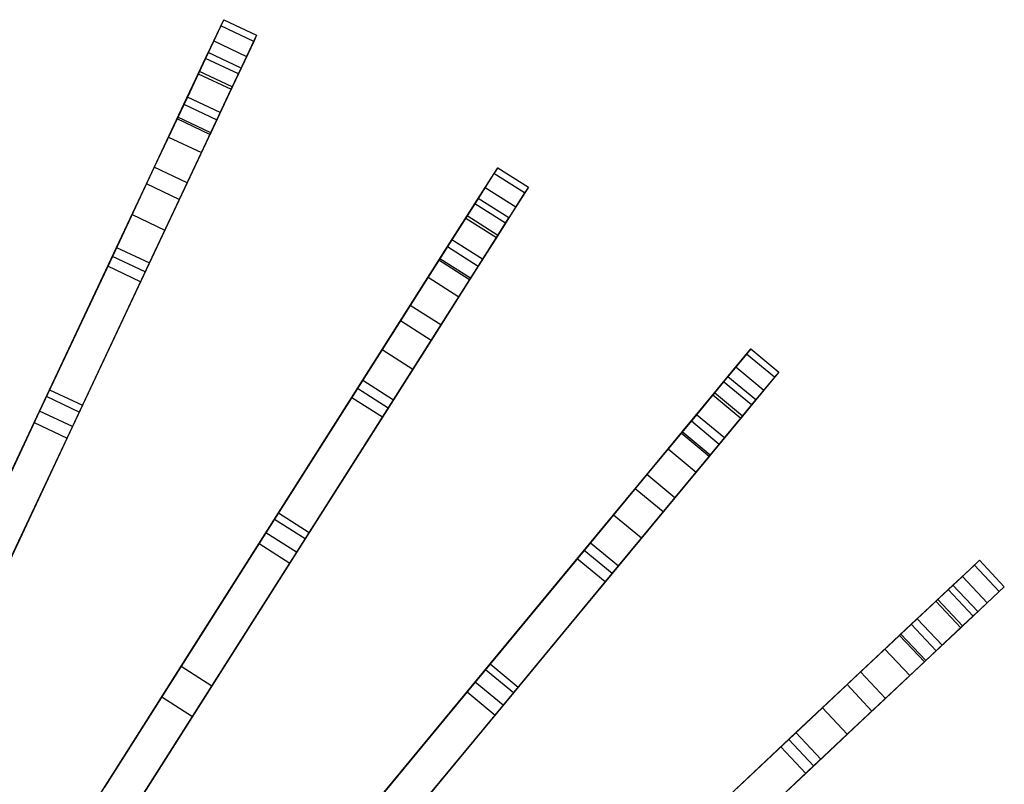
# Model space of a CAD drawing. Extents: x 0 to 27.3, y 0 to 27.3.
# Tile 117 of 117: x 18.2 to 23.7, y 21.8 to 26. Entities that reach past the tile are written whole.
import ezdxf

# ---------------------------------------------------------------- set-up
doc = ezdxf.new("R2010")
doc.units = 0
doc.header["$LTSCALE"] = 2.54
doc.layers.get('0').update_dxf_attribs({"color": 13, "linetype": 'CONTINUOUS'})

# ---------------------------------------------------------------- blocks, each defined once
blk = doc.blocks.new('SPUMPKIN_S_PM_STL_1')
at = {"color": 0}
for p, q in [((25.4, 26.1313, 77.3333), (25.3159, 25.9524, 81.2056)), ((25.4, 26.1313, 77.3333), (25.3159, 25.9524, 81.2056)), ((25.3613, 26.049, 64.8131), (25.4162, 26.1656, 73.5372)), ((25.3613, 26.049, 64.8131), (25.4162, 26.1656, 73.5372)), ((25.4162, 26.1656, 73.5372), (25.4, 26.1313, 77.3333)), ((25.4162, 26.1656, 73.5372), (25.4, 26.1313, 77.3333)), ((25.581, 26.0461, 77.3333), (25.4, 26.1313, 77.3333)), ((25.581, 26.0461, 77.3333), (25.4, 26.1313, 77.3333)), ((25.4162, 26.1656, 73.5372), (25.5972, 26.0805, 73.5372)), ((25.4162, 26.1656, 73.5372), (25.5972, 26.0805, 73.5372)), ((25.5972, 26.0805, 73.5372), (25.5423, 25.9638, 64.8131)), ((25.5972, 26.0805, 73.5372), (25.5423, 25.9638, 64.8131)), ((25.5972, 26.0805, 73.5372), (25.581, 26.0461, 77.3333)), ((25.5972, 26.0805, 73.5372), (25.581, 26.0461, 77.3333)), ((25.1971, 25.7001, 57.3241), (25.3613, 26.049, 64.8131)), ((25.1971, 25.7001, 57.3241), (25.3613, 26.049, 64.8131)), ((25.3613, 26.049, 64.8131), (25.5423, 25.9638, 64.8131)), ((25.3613, 26.049, 64.8131), (25.5423, 25.9638, 64.8131)), ((25.581, 26.0461, 77.3333), (25.4968, 25.8672, 81.2056)), ((25.581, 26.0461, 77.3333), (25.4968, 25.8672, 81.2056)), ((25.2762, 25.868, 64.8163), (25.3311, 25.9847, 73.5372)), ((25.2762, 25.868, 64.8163), (25.3311, 25.9847, 73.5372)), ((25.2822, 25.8809, 79.4712), (25.3311, 25.9847, 73.5372)), ((25.2822, 25.8809, 79.4712), (25.3311, 25.9847, 73.5372)), ((25.512, 25.8995, 73.5372), (25.3311, 25.9847, 73.5372)), ((25.512, 25.8995, 73.5372), (25.3311, 25.9847, 73.5372)), ((25.3159, 25.9524, 81.2056), (25.2159, 25.74, 82.9478)), ((25.3159, 25.9524, 81.2056), (25.2159, 25.74, 82.9478)), ((25.4968, 25.8672, 81.2056), (25.3159, 25.9524, 81.2056)), ((25.4968, 25.8672, 81.2056), (25.3159, 25.9524, 81.2056)), ((25.5423, 25.9638, 64.8131), (25.3781, 25.6149, 57.3241)), ((25.5423, 25.9638, 64.8131), (25.3781, 25.6149, 57.3241)), ((25.112, 25.5191, 57.3313), (25.2762, 25.868, 64.8163)), ((25.112, 25.5191, 57.3313), (25.2762, 25.868, 64.8163)), ((25.1635, 25.6285, 82.4869), (25.2822, 25.8809, 79.4712)), ((25.1635, 25.6285, 82.4869), (25.2822, 25.8809, 79.4712)), ((25.2762, 25.868, 64.8163), (25.4571, 25.7828, 64.8163)), ((25.2762, 25.868, 64.8163), (25.4571, 25.7828, 64.8163)), ((25.4632, 25.7957, 79.4712), (25.2822, 25.8809, 79.4712)), ((25.4632, 25.7957, 79.4712), (25.2822, 25.8809, 79.4712)), ((25.4968, 25.8672, 81.2056), (25.3969, 25.6548, 82.9478)), ((25.4968, 25.8672, 81.2056), (25.3969, 25.6548, 82.9478)), ((25.4571, 25.7828, 64.8163), (25.512, 25.8995, 73.5372)), ((25.4571, 25.7828, 64.8163), (25.512, 25.8995, 73.5372)), ((25.512, 25.8995, 73.5372), (25.4632, 25.7957, 79.4712)), ((25.512, 25.8995, 73.5372), (25.4632, 25.7957, 79.4712)), ((25.2929, 25.4339, 57.3313), (25.4571, 25.7828, 64.8163)), ((25.2929, 25.4339, 57.3313), (25.4571, 25.7828, 64.8163)), ((25.4632, 25.7957, 79.4712), (25.3444, 25.5434, 82.4869)), ((25.4632, 25.7957, 79.4712), (25.3444, 25.5434, 82.4869)), ((24.9113, 25.0926, 50.115), (25.1971, 25.7001, 57.3241)), ((24.9113, 25.0926, 50.115), (25.1971, 25.7001, 57.3241)), ((25.2159, 25.74, 82.9478), (25.0339, 25.3531, 84.4386)), ((25.2159, 25.74, 82.9478), (25.0339, 25.3531, 84.4386)), ((25.1971, 25.7001, 57.3241), (25.3781, 25.6149, 57.3241)), ((25.1971, 25.7001, 57.3241), (25.3781, 25.6149, 57.3241)), ((25.3969, 25.6548, 82.9478), (25.2159, 25.74, 82.9478)), ((25.3969, 25.6548, 82.9478), (25.2159, 25.74, 82.9478)), ((25.3969, 25.6548, 82.9478), (25.2148, 25.2679, 84.4386)), ((25.3969, 25.6548, 82.9478), (25.2148, 25.2679, 84.4386)), ((24.9906, 25.2611, 84.155), (25.1592, 25.6195, 82.5498)), ((24.9906, 25.2611, 84.155), (25.1592, 25.6195, 82.5498)), ((25.3781, 25.6149, 57.3241), (25.0922, 25.0074, 50.115)), ((25.3781, 25.6149, 57.3241), (25.0922, 25.0074, 50.115)), ((25.1592, 25.6195, 82.5498), (25.1635, 25.6285, 82.4869)), ((25.1592, 25.6195, 82.5498), (25.1635, 25.6285, 82.4869)), ((25.3402, 25.5343, 82.5498), (25.1592, 25.6195, 82.5498)), ((25.3402, 25.5343, 82.5498), (25.1592, 25.6195, 82.5498)), ((25.3444, 25.5434, 82.4869), (25.1635, 25.6285, 82.4869)), ((25.3444, 25.5434, 82.4869), (25.1635, 25.6285, 82.4869)), ((25.3444, 25.5434, 82.4869), (25.3402, 25.5343, 82.5498)), ((25.3444, 25.5434, 82.4869), (25.3402, 25.5343, 82.5498)), ((24.8261, 24.9117, 50.1267), (25.112, 25.5191, 57.3313)), ((24.8261, 24.9117, 50.1267), (25.112, 25.5191, 57.3313)), ((25.112, 25.5191, 57.3313), (25.2929, 25.4339, 57.3313)), ((25.112, 25.5191, 57.3313), (25.2929, 25.4339, 57.3313)), ((25.3402, 25.5343, 82.5498), (25.1715, 25.1759, 84.155)), ((25.3402, 25.5343, 82.5498), (25.1715, 25.1759, 84.155)), ((25.0071, 24.8265, 50.1267), (25.2929, 25.4339, 57.3313)), ((25.0071, 24.8265, 50.1267), (25.2929, 25.4339, 57.3313)), ((25.0339, 25.3531, 84.4386), (24.8027, 24.8619, 85.3436)), ((25.0339, 25.3531, 84.4386), (24.8027, 24.8619, 85.3436)), ((25.2148, 25.2679, 84.4386), (25.0339, 25.3531, 84.4386)), ((25.2148, 25.2679, 84.4386), (25.0339, 25.3531, 84.4386)), ((26.9041, 25.3187, 77.3333), (26.7982, 25.1518, 81.2058)), ((26.9041, 25.3187, 77.3333), (26.7982, 25.1518, 81.2058)), ((26.8554, 25.2419, 64.8129), (26.9245, 25.3508, 73.5372)), ((26.8554, 25.2419, 64.8129), (26.9245, 25.3508, 73.5372)), ((26.9245, 25.3508, 73.5372), (26.9041, 25.3187, 77.3333)), ((26.9245, 25.3508, 73.5372), (26.9041, 25.3187, 77.3333)), ((27.073, 25.2115, 77.3333), (26.9041, 25.3187, 77.3333)), ((27.073, 25.2115, 77.3333), (26.9041, 25.3187, 77.3333)), ((26.9245, 25.3508, 73.5372), (27.0934, 25.2436, 73.5372)), ((26.9245, 25.3508, 73.5372), (27.0934, 25.2436, 73.5372)), ((25.2148, 25.2679, 84.4386), (24.9837, 24.7767, 85.3436)), ((25.2148, 25.2679, 84.4386), (24.9837, 24.7767, 85.3436)), ((24.7773, 24.8079, 85.0961), (24.9906, 25.2611, 84.155)), ((24.7773, 24.8079, 85.0961), (24.9906, 25.2611, 84.155)), ((25.1715, 25.1759, 84.155), (24.9906, 25.2611, 84.155)), ((25.1715, 25.1759, 84.155), (24.9906, 25.2611, 84.155)), ((26.6488, 24.9163, 57.3236), (26.8554, 25.2419, 64.8129)), ((26.6488, 24.9163, 57.3236), (26.8554, 25.2419, 64.8129)), ((26.8554, 25.2419, 64.8129), (27.0243, 25.1347, 64.8129)), ((26.8554, 25.2419, 64.8129), (27.0243, 25.1347, 64.8129)), ((27.073, 25.2115, 77.3333), (26.9671, 25.0446, 81.2058)), ((27.073, 25.2115, 77.3333), (26.9671, 25.0446, 81.2058)), ((27.0934, 25.2436, 73.5372), (27.0243, 25.1347, 64.8129)), ((27.0934, 25.2436, 73.5372), (27.0243, 25.1347, 64.8129)), ((27.0934, 25.2436, 73.5372), (27.073, 25.2115, 77.3333)), ((27.0934, 25.2436, 73.5372), (27.073, 25.2115, 77.3333)), ((25.1715, 25.1759, 84.155), (24.9583, 24.7228, 85.0961)), ((25.1715, 25.1759, 84.155), (24.9583, 24.7228, 85.0961)), ((26.7482, 25.073, 64.816), (26.8173, 25.1819, 73.5372)), ((26.7482, 25.073, 64.816), (26.8173, 25.1819, 73.5372)), ((26.7558, 25.085, 79.4732), (26.8173, 25.1819, 73.5372)), ((26.7558, 25.085, 79.4732), (26.8173, 25.1819, 73.5372)), ((26.9862, 25.0747, 73.5372), (26.8173, 25.1819, 73.5372)), ((26.9862, 25.0747, 73.5372), (26.8173, 25.1819, 73.5372)), ((26.7982, 25.1518, 81.2058), (26.6724, 24.9536, 82.9478)), ((26.7982, 25.1518, 81.2058), (26.6724, 24.9536, 82.9478)), ((26.9671, 25.0446, 81.2058), (26.7982, 25.1518, 81.2058)), ((26.9671, 25.0446, 81.2058), (26.7982, 25.1518, 81.2058)), ((27.0243, 25.1347, 64.8129), (26.8176, 24.8091, 57.3236)), ((27.0243, 25.1347, 64.8129), (26.8176, 24.8091, 57.3236)), ((24.4576, 24.1285, 42.4541), (24.9113, 25.0926, 50.115)), ((24.4576, 24.1285, 42.4541), (24.9113, 25.0926, 50.115)), ((24.9113, 25.0926, 50.115), (25.0922, 25.0074, 50.115)), ((24.9113, 25.0926, 50.115), (25.0922, 25.0074, 50.115)), ((26.5416, 24.7474, 57.3308), (26.7482, 25.073, 64.816)), ((26.5416, 24.7474, 57.3308), (26.7482, 25.073, 64.816)), ((26.6063, 24.8494, 82.4882), (26.7558, 25.085, 79.4732)), ((26.6063, 24.8494, 82.4882), (26.7558, 25.085, 79.4732)), ((26.7482, 25.073, 64.816), (26.9171, 24.9659, 64.816)), ((26.7482, 25.073, 64.816), (26.9171, 24.9659, 64.816)), ((26.9247, 24.9778, 79.4732), (26.7558, 25.085, 79.4732)), ((26.9247, 24.9778, 79.4732), (26.7558, 25.085, 79.4732)), ((26.9171, 24.9659, 64.816), (26.9862, 25.0747, 73.5372)), ((26.9171, 24.9659, 64.816), (26.9862, 25.0747, 73.5372)), ((26.9862, 25.0747, 73.5372), (26.9247, 24.9778, 79.4732)), ((26.9862, 25.0747, 73.5372), (26.9247, 24.9778, 79.4732)), ((25.0922, 25.0074, 50.115), (24.6386, 24.0433, 42.4541)), ((25.0922, 25.0074, 50.115), (24.6386, 24.0433, 42.4541)), ((26.9671, 25.0446, 81.2058), (26.8413, 24.8464, 82.9478)), ((26.9671, 25.0446, 81.2058), (26.8413, 24.8464, 82.9478)), ((26.6724, 24.9536, 82.9478), (26.4433, 24.5926, 84.4386)), ((26.6724, 24.9536, 82.9478), (26.4433, 24.5926, 84.4386)), ((26.8413, 24.8464, 82.9478), (26.6724, 24.9536, 82.9478)), ((26.8413, 24.8464, 82.9478), (26.6724, 24.9536, 82.9478)), ((26.7105, 24.6403, 57.3308), (26.9171, 24.9659, 64.816)), ((26.7105, 24.6403, 57.3308), (26.9171, 24.9659, 64.816)), ((26.9247, 24.9778, 79.4732), (26.7752, 24.7423, 82.4882)), ((26.9247, 24.9778, 79.4732), (26.7752, 24.7423, 82.4882)), ((24.3724, 23.9473, 42.4693), (24.8261, 24.9117, 50.1267)), ((24.3724, 23.9473, 42.4693), (24.8261, 24.9117, 50.1267)), ((24.8261, 24.9117, 50.1267), (25.0071, 24.8265, 50.1267)), ((24.8261, 24.9117, 50.1267), (25.0071, 24.8265, 50.1267)), ((26.289, 24.3494, 50.1143), (26.6488, 24.9163, 57.3236)), ((26.289, 24.3494, 50.1143), (26.6488, 24.9163, 57.3236)), ((26.6488, 24.9163, 57.3236), (26.8176, 24.8091, 57.3236)), ((26.6488, 24.9163, 57.3236), (26.8176, 24.8091, 57.3236)), ((24.8027, 24.8619, 85.3436), (24.4023, 24.011, 86.2627)), ((24.8027, 24.8619, 85.3436), (24.4023, 24.011, 86.2627)), ((24.9837, 24.7767, 85.3436), (24.8027, 24.8619, 85.3436)), ((24.9837, 24.7767, 85.3436), (24.8027, 24.8619, 85.3436)), ((26.3889, 24.5068, 84.1548), (26.6011, 24.8412, 82.5494)), ((26.3889, 24.5068, 84.1548), (26.6011, 24.8412, 82.5494)), ((26.6011, 24.8412, 82.5494), (26.6063, 24.8494, 82.4882)), ((26.6011, 24.8412, 82.5494), (26.6063, 24.8494, 82.4882)), ((26.77, 24.734, 82.5494), (26.6011, 24.8412, 82.5494)), ((26.77, 24.734, 82.5494), (26.6011, 24.8412, 82.5494)), ((26.7752, 24.7423, 82.4882), (26.6063, 24.8494, 82.4882)), ((26.7752, 24.7423, 82.4882), (26.6063, 24.8494, 82.4882)), ((26.8413, 24.8464, 82.9478), (26.6122, 24.4854, 84.4386)), ((26.8413, 24.8464, 82.9478), (26.6122, 24.4854, 84.4386)), ((24.4397, 24.0904, 85.9204), (24.7773, 24.8079, 85.0961)), ((24.4397, 24.0904, 85.9204), (24.7773, 24.8079, 85.0961)), ((24.5533, 23.8622, 42.4693), (25.0071, 24.8265, 50.1267)), ((24.5533, 23.8622, 42.4693), (25.0071, 24.8265, 50.1267)), ((24.9837, 24.7767, 85.3436), (24.5833, 23.9259, 86.2627)), ((24.9837, 24.7767, 85.3436), (24.5833, 23.9259, 86.2627)), ((24.9583, 24.7228, 85.0961), (24.7773, 24.8079, 85.0961)), ((24.9583, 24.7228, 85.0961), (24.7773, 24.8079, 85.0961)), ((26.8176, 24.8091, 57.3236), (26.4579, 24.2423, 50.1143)), ((26.8176, 24.8091, 57.3236), (26.4579, 24.2423, 50.1143)), ((24.9583, 24.7228, 85.0961), (24.6207, 24.0053, 85.9204)), ((24.9583, 24.7228, 85.0961), (24.6207, 24.0053, 85.9204)), ((26.1819, 24.1806, 50.126), (26.5416, 24.7474, 57.3308)), ((26.1819, 24.1806, 50.126), (26.5416, 24.7474, 57.3308)), ((26.5416, 24.7474, 57.3308), (26.7105, 24.6403, 57.3308)), ((26.5416, 24.7474, 57.3308), (26.7105, 24.6403, 57.3308)), ((26.77, 24.734, 82.5494), (26.5577, 24.3996, 84.1548)), ((26.77, 24.734, 82.5494), (26.5577, 24.3996, 84.1548)), ((26.7752, 24.7423, 82.4882), (26.77, 24.734, 82.5494)), ((26.7752, 24.7423, 82.4882), (26.77, 24.734, 82.5494)), ((26.3507, 24.0734, 50.126), (26.7105, 24.6403, 57.3308)), ((26.3507, 24.0734, 50.126), (26.7105, 24.6403, 57.3308)), ((26.4433, 24.5926, 84.4386), (26.1524, 24.1342, 85.3437)), ((26.4433, 24.5926, 84.4386), (26.1524, 24.1342, 85.3437)), ((26.6122, 24.4854, 84.4386), (26.4433, 24.5926, 84.4386)), ((26.6122, 24.4854, 84.4386), (26.4433, 24.5926, 84.4386)), ((26.1205, 24.0839, 85.096), (26.3889, 24.5068, 84.1548)), ((26.1205, 24.0839, 85.096), (26.3889, 24.5068, 84.1548)), ((26.5577, 24.3996, 84.1548), (26.3889, 24.5068, 84.1548)), ((26.5577, 24.3996, 84.1548), (26.3889, 24.5068, 84.1548)), ((26.6122, 24.4854, 84.4386), (26.3213, 24.027, 85.3437)), ((26.6122, 24.4854, 84.4386), (26.3213, 24.027, 85.3437)), ((26.5577, 24.3996, 84.1548), (26.2894, 23.9768, 85.096)), ((26.5577, 24.3996, 84.1548), (26.2894, 23.9768, 85.096)), ((25.718, 23.4497, 42.4531), (26.289, 24.3494, 50.1143)), ((25.718, 23.4497, 42.4531), (26.289, 24.3494, 50.1143)), ((26.289, 24.3494, 50.1143), (26.4579, 24.2423, 50.1143)), ((26.289, 24.3494, 50.1143), (26.4579, 24.2423, 50.1143)), ((28.2366, 24.254, 64.8127), (28.3187, 24.3533, 73.5372)), ((28.2366, 24.254, 64.8127), (28.3187, 24.3533, 73.5372)), ((28.3187, 24.3533, 73.5372), (28.2945, 24.324, 77.3334)), ((28.3187, 24.3533, 73.5372), (28.2945, 24.324, 77.3334)), ((28.3187, 24.3533, 73.5372), (28.4729, 24.2258, 73.5372)), ((28.3187, 24.3533, 73.5372), (28.4729, 24.2258, 73.5372)), ((28.2945, 24.324, 77.3334), (28.1685, 24.1717, 81.2059)), ((28.2945, 24.324, 77.3334), (28.1685, 24.1717, 81.2059)), ((28.4486, 24.1966, 77.3334), (28.2945, 24.324, 77.3334)), ((28.4486, 24.1966, 77.3334), (28.2945, 24.324, 77.3334)), ((26.4579, 24.2423, 50.1143), (25.8869, 23.3425, 42.4531)), ((26.4579, 24.2423, 50.1143), (25.8869, 23.3425, 42.4531)), ((27.9907, 23.9568, 57.3234), (28.2366, 24.254, 64.8127)), ((27.9907, 23.9568, 57.3234), (28.2366, 24.254, 64.8127)), ((28.2366, 24.254, 64.8127), (28.3907, 24.1265, 64.8127)), ((28.2366, 24.254, 64.8127), (28.3907, 24.1265, 64.8127)), ((25.6108, 23.2807, 42.4683), (26.1819, 24.1806, 50.126)), ((25.6108, 23.2807, 42.4683), (26.1819, 24.1806, 50.126)), ((26.1819, 24.1806, 50.126), (26.3507, 24.0734, 50.126)), ((26.1819, 24.1806, 50.126), (26.3507, 24.0734, 50.126)), ((28.1091, 24.0999, 64.8159), (28.1913, 24.1992, 73.5372)), ((28.1091, 24.0999, 64.8159), (28.1913, 24.1992, 73.5372)), ((28.118, 24.1107, 79.4743), (28.1913, 24.1992, 73.5372)), ((28.118, 24.1107, 79.4743), (28.1913, 24.1992, 73.5372)), ((28.3454, 24.0717, 73.5372), (28.1913, 24.1992, 73.5372)), ((28.3454, 24.0717, 73.5372), (28.1913, 24.1992, 73.5372)), ((28.4486, 24.1966, 77.3334), (28.3226, 24.0442, 81.2059)), ((28.4486, 24.1966, 77.3334), (28.3226, 24.0442, 81.2059)), ((28.4729, 24.2258, 73.5372), (28.3907, 24.1265, 64.8127)), ((28.4729, 24.2258, 73.5372), (28.3907, 24.1265, 64.8127)), ((28.4729, 24.2258, 73.5372), (28.4486, 24.1966, 77.3334)), ((28.4729, 24.2258, 73.5372), (28.4486, 24.1966, 77.3334)), ((24.0319, 23.2238, 36.9222), (24.4576, 24.1285, 42.4541)), ((24.0319, 23.2238, 36.9222), (24.4576, 24.1285, 42.4541)), ((24.4576, 24.1285, 42.4541), (24.6386, 24.0433, 42.4541)), ((24.4576, 24.1285, 42.4541), (24.6386, 24.0433, 42.4541)), ((26.1524, 24.1342, 85.3437), (25.6485, 23.3401, 86.2628)), ((26.1524, 24.1342, 85.3437), (25.6485, 23.3401, 86.2628)), ((26.3213, 24.027, 85.3437), (26.1524, 24.1342, 85.3437)), ((26.3213, 24.027, 85.3437), (26.1524, 24.1342, 85.3437)), ((28.1685, 24.1717, 81.2059), (28.0189, 23.9908, 82.9478)), ((28.1685, 24.1717, 81.2059), (28.0189, 23.9908, 82.9478)), ((28.3907, 24.1265, 64.8127), (28.1448, 23.8293, 57.3234)), ((28.3907, 24.1265, 64.8127), (28.1448, 23.8293, 57.3234)), ((28.3226, 24.0442, 81.2059), (28.1685, 24.1717, 81.2059)), ((28.3226, 24.0442, 81.2059), (28.1685, 24.1717, 81.2059)), ((23.6613, 22.4362, 87.3083), (24.4397, 24.0904, 85.9204)), ((23.6613, 22.4362, 87.3083), (24.4397, 24.0904, 85.9204)), ((24.6207, 24.0053, 85.9204), (24.4397, 24.0904, 85.9204)), ((24.6207, 24.0053, 85.9204), (24.4397, 24.0904, 85.9204)), ((25.6957, 23.4145, 85.9203), (26.1205, 24.0839, 85.096)), ((25.6957, 23.4145, 85.9203), (26.1205, 24.0839, 85.096)), ((25.7796, 23.1735, 42.4683), (26.3507, 24.0734, 50.126)), ((25.7796, 23.1735, 42.4683), (26.3507, 24.0734, 50.126)), ((26.2894, 23.9768, 85.096), (26.1205, 24.0839, 85.096)), ((26.2894, 23.9768, 85.096), (26.1205, 24.0839, 85.096)), ((27.8632, 23.8027, 57.3305), (28.1091, 24.0999, 64.8159)), ((27.8632, 23.8027, 57.3305), (28.1091, 24.0999, 64.8159)), ((27.9402, 23.8957, 82.4889), (28.118, 24.1107, 79.4743)), ((27.9402, 23.8957, 82.4889), (28.118, 24.1107, 79.4743)), ((28.1091, 24.0999, 64.8159), (28.2632, 23.9724, 64.8159)), ((28.1091, 24.0999, 64.8159), (28.2632, 23.9724, 64.8159)), ((28.2721, 23.9832, 79.4743), (28.118, 24.1107, 79.4743)), ((28.2721, 23.9832, 79.4743), (28.118, 24.1107, 79.4743)), ((28.2632, 23.9724, 64.8159), (28.3454, 24.0717, 73.5372)), ((28.2632, 23.9724, 64.8159), (28.3454, 24.0717, 73.5372)), ((28.3454, 24.0717, 73.5372), (28.2721, 23.9832, 79.4743)), ((28.3454, 24.0717, 73.5372), (28.2721, 23.9832, 79.4743)), ((24.6386, 24.0433, 42.4541), (24.2129, 23.1387, 36.9222)), ((24.6386, 24.0433, 42.4541), (24.2129, 23.1387, 36.9222)), ((26.3213, 24.027, 85.3437), (25.8174, 23.233, 86.2628)), ((26.3213, 24.027, 85.3437), (25.8174, 23.233, 86.2628)), ((28.3226, 24.0442, 81.2059), (28.173, 23.8634, 82.9478)), ((28.3226, 24.0442, 81.2059), (28.173, 23.8634, 82.9478)), ((24.4023, 24.011, 86.2627), (23.6963, 22.5107, 87.4934)), ((24.4023, 24.011, 86.2627), (23.6963, 22.5107, 87.4934)), ((24.6207, 24.0053, 85.9204), (23.8422, 22.351, 87.3083)), ((24.6207, 24.0053, 85.9204), (23.8422, 22.351, 87.3083)), ((24.5833, 23.9259, 86.2627), (24.4023, 24.011, 86.2627)), ((24.5833, 23.9259, 86.2627), (24.4023, 24.011, 86.2627)), ((26.2894, 23.9768, 85.096), (25.8645, 23.3073, 85.9203)), ((26.2894, 23.9768, 85.096), (25.8645, 23.3073, 85.9203)), ((28.0189, 23.9908, 82.9478), (27.7463, 23.6614, 84.4386)), ((28.0189, 23.9908, 82.9478), (27.7463, 23.6614, 84.4386)), ((28.0174, 23.6752, 57.3305), (28.2632, 23.9724, 64.8159)), ((28.0174, 23.6752, 57.3305), (28.2632, 23.9724, 64.8159)), ((28.173, 23.8634, 82.9478), (28.0189, 23.9908, 82.9478)), ((28.173, 23.8634, 82.9478), (28.0189, 23.9908, 82.9478)), ((28.2721, 23.9832, 79.4743), (28.0943, 23.7682, 82.4889)), ((28.2721, 23.9832, 79.4743), (28.0943, 23.7682, 82.4889)), ((24.5833, 23.9259, 86.2627), (23.8773, 22.4256, 87.4934)), ((24.5833, 23.9259, 86.2627), (23.8773, 22.4256, 87.4934)), ((23.9468, 23.043, 36.9425), (24.3724, 23.9473, 42.4693)), ((23.9468, 23.043, 36.9425), (24.3724, 23.9473, 42.4693)), ((24.3724, 23.9473, 42.4693), (24.5533, 23.8622, 42.4693)), ((24.3724, 23.9473, 42.4693), (24.5533, 23.8622, 42.4693)), ((27.5627, 23.4395, 50.1138), (27.9907, 23.9568, 57.3234)), ((27.5627, 23.4395, 50.1138), (27.9907, 23.9568, 57.3234)), ((27.9907, 23.9568, 57.3234), (28.1448, 23.8293, 57.3234)), ((27.9907, 23.9568, 57.3234), (28.1448, 23.8293, 57.3234)), ((24.1278, 22.9578, 36.9425), (24.5533, 23.8622, 42.4693)), ((24.1278, 22.9578, 36.9425), (24.5533, 23.8622, 42.4693)), ((27.6816, 23.5831, 84.1546), (27.9341, 23.8883, 82.5491)), ((27.6816, 23.5831, 84.1546), (27.9341, 23.8883, 82.5491)), ((28.173, 23.8634, 82.9478), (27.9004, 23.5339, 84.4386)), ((28.173, 23.8634, 82.9478), (27.9004, 23.5339, 84.4386)), ((27.9341, 23.8883, 82.5491), (27.9402, 23.8957, 82.4889)), ((27.9341, 23.8883, 82.5491), (27.9402, 23.8957, 82.4889)), ((28.0882, 23.7608, 82.5491), (27.9341, 23.8883, 82.5491)), ((28.0882, 23.7608, 82.5491), (27.9341, 23.8883, 82.5491)), ((28.0943, 23.7682, 82.4889), (27.9402, 23.8957, 82.4889)), ((28.0943, 23.7682, 82.4889), (27.9402, 23.8957, 82.4889)), ((27.4353, 23.2854, 50.1256), (27.8632, 23.8027, 57.3305)), ((27.4353, 23.2854, 50.1256), (27.8632, 23.8027, 57.3305)), ((28.1448, 23.8293, 57.3234), (27.7169, 23.312, 50.1138)), ((28.1448, 23.8293, 57.3234), (27.7169, 23.312, 50.1138)), ((27.8632, 23.8027, 57.3305), (28.0174, 23.6752, 57.3305)), ((27.8632, 23.8027, 57.3305), (28.0174, 23.6752, 57.3305)), ((28.0882, 23.7608, 82.5491), (27.8357, 23.4556, 84.1546)), ((28.0882, 23.7608, 82.5491), (27.8357, 23.4556, 84.1546)), ((28.0943, 23.7682, 82.4889), (28.0882, 23.7608, 82.5491)), ((28.0943, 23.7682, 82.4889), (28.0882, 23.7608, 82.5491)), ((27.7463, 23.6614, 84.4386), (27.4003, 23.2431, 85.3437)), ((27.7463, 23.6614, 84.4386), (27.4003, 23.2431, 85.3437)), ((27.5894, 23.1579, 50.1256), (28.0174, 23.6752, 57.3305)), ((27.5894, 23.1579, 50.1256), (28.0174, 23.6752, 57.3305)), ((27.9004, 23.5339, 84.4386), (27.7463, 23.6614, 84.4386)), ((27.9004, 23.5339, 84.4386), (27.7463, 23.6614, 84.4386)), ((27.3624, 23.1972, 85.0959), (27.6816, 23.5831, 84.1546)), ((27.3624, 23.1972, 85.0959), (27.6816, 23.5831, 84.1546)), ((27.8357, 23.4556, 84.1546), (27.6816, 23.5831, 84.1546)), ((27.8357, 23.4556, 84.1546), (27.6816, 23.5831, 84.1546)), ((27.9004, 23.5339, 84.4386), (27.5544, 23.1156, 85.3437)), ((27.9004, 23.5339, 84.4386), (27.5544, 23.1156, 85.3437)), ((25.1823, 22.6055, 36.9214), (25.718, 23.4497, 42.4531)), ((25.1823, 22.6055, 36.9214), (25.718, 23.4497, 42.4531)), ((25.718, 23.4497, 42.4531), (25.8869, 23.3425, 42.4531)), ((25.718, 23.4497, 42.4531), (25.8869, 23.3425, 42.4531)), ((26.8835, 22.6184, 42.4525), (27.5627, 23.4395, 50.1138)), ((26.8835, 22.6184, 42.4525), (27.5627, 23.4395, 50.1138)), ((27.8357, 23.4556, 84.1546), (27.5165, 23.0698, 85.0959)), ((27.8357, 23.4556, 84.1546), (27.5165, 23.0698, 85.0959)), ((27.5627, 23.4395, 50.1138), (27.7169, 23.312, 50.1138)), ((27.5627, 23.4395, 50.1138), (27.7169, 23.312, 50.1138)), ((24.7161, 21.8708, 87.3082), (25.6957, 23.4145, 85.9203)), ((24.7161, 21.8708, 87.3082), (25.6957, 23.4145, 85.9203)), ((25.8645, 23.3073, 85.9203), (25.6957, 23.4145, 85.9203)), ((25.8645, 23.3073, 85.9203), (25.6957, 23.4145, 85.9203)), ((25.6485, 23.3401, 86.2628), (24.7602, 21.9404, 87.4933)), ((25.6485, 23.3401, 86.2628), (24.7602, 21.9404, 87.4933)), ((25.8869, 23.3425, 42.4531), (25.3512, 22.4984, 36.9214)), ((25.8869, 23.3425, 42.4531), (25.3512, 22.4984, 36.9214)), ((25.8174, 23.233, 86.2628), (25.6485, 23.3401, 86.2628)), ((25.8174, 23.233, 86.2628), (25.6485, 23.3401, 86.2628)), ((27.7169, 23.312, 50.1138), (27.0376, 22.4909, 42.4525)), ((27.7169, 23.312, 50.1138), (27.0376, 22.4909, 42.4525)), ((25.8645, 23.3073, 85.9203), (24.8849, 21.7637, 87.3082)), ((25.8645, 23.3073, 85.9203), (24.8849, 21.7637, 87.3082)), ((25.0752, 22.4368, 36.9417), (25.6108, 23.2807, 42.4683)), ((25.0752, 22.4368, 36.9417), (25.6108, 23.2807, 42.4683)), ((25.6108, 23.2807, 42.4683), (25.7796, 23.1735, 42.4683)), ((25.6108, 23.2807, 42.4683), (25.7796, 23.1735, 42.4683)), ((26.7559, 22.4641, 42.4677), (27.4353, 23.2854, 50.1256)), ((26.7559, 22.4641, 42.4677), (27.4353, 23.2854, 50.1256)), ((27.4353, 23.2854, 50.1256), (27.5894, 23.1579, 50.1256)), ((27.4353, 23.2854, 50.1256), (27.5894, 23.1579, 50.1256)), ((25.8174, 23.233, 86.2628), (24.9291, 21.8332, 87.4933)), ((25.8174, 23.233, 86.2628), (24.9291, 21.8332, 87.4933)), ((27.4003, 23.2431, 85.3437), (26.8008, 22.5184, 86.2629)), ((27.4003, 23.2431, 85.3437), (26.8008, 22.5184, 86.2629)), ((27.5544, 23.1156, 85.3437), (27.4003, 23.2431, 85.3437)), ((27.5544, 23.1156, 85.3437), (27.4003, 23.2431, 85.3437)), ((25.2441, 22.3296, 36.9417), (25.7796, 23.1735, 42.4683)), ((25.2441, 22.3296, 36.9417), (25.7796, 23.1735, 42.4683)), ((26.857, 22.5864, 85.9202), (27.3624, 23.1972, 85.0959)), ((26.857, 22.5864, 85.9202), (27.3624, 23.1972, 85.0959)), ((26.91, 22.3366, 42.4677), (27.5894, 23.1579, 50.1256)), ((26.91, 22.3366, 42.4677), (27.5894, 23.1579, 50.1256)), ((27.5165, 23.0698, 85.0959), (27.3624, 23.1972, 85.0959)), ((27.5165, 23.0698, 85.0959), (27.3624, 23.1972, 85.0959)), ((29.5493, 23.163, 77.3334), (29.4052, 23.0276, 81.2059)), ((29.5493, 23.163, 77.3334), (29.4052, 23.0276, 81.2059)), ((29.483, 23.1007, 64.8127), (29.577, 23.189, 73.5372)), ((29.483, 23.1007, 64.8127), (29.577, 23.189, 73.5372)), ((29.577, 23.189, 73.5372), (29.5493, 23.163, 77.3334)), ((29.577, 23.189, 73.5372), (29.5493, 23.163, 77.3334)), ((29.6862, 23.0172, 77.3334), (29.5493, 23.163, 77.3334)), ((29.6862, 23.0172, 77.3334), (29.5493, 23.163, 77.3334)), ((29.577, 23.189, 73.5372), (29.7139, 23.0432, 73.5372)), ((29.577, 23.189, 73.5372), (29.7139, 23.0432, 73.5372)), ((27.5544, 23.1156, 85.3437), (26.9549, 22.3909, 86.2629)), ((27.5544, 23.1156, 85.3437), (26.9549, 22.3909, 86.2629)), ((29.2019, 22.8367, 57.3233), (29.483, 23.1007, 64.8127)), ((29.2019, 22.8367, 57.3233), (29.483, 23.1007, 64.8127)), ((29.483, 23.1007, 64.8127), (29.6199, 22.9549, 64.8127)), ((29.483, 23.1007, 64.8127), (29.6199, 22.9549, 64.8127)), ((27.5165, 23.0698, 85.0959), (27.0111, 22.4589, 85.9202)), ((27.5165, 23.0698, 85.0959), (27.0111, 22.4589, 85.9202)), ((29.3372, 22.9638, 64.8159), (29.4312, 23.052, 73.5372)), ((29.3372, 22.9638, 64.8159), (29.4312, 23.052, 73.5372)), ((29.3475, 22.9734, 79.4745), (29.4312, 23.052, 73.5372)), ((29.3475, 22.9734, 79.4745), (29.4312, 23.052, 73.5372)), ((29.5681, 22.9063, 73.5372), (29.4312, 23.052, 73.5372)), ((29.5681, 22.9063, 73.5372), (29.4312, 23.052, 73.5372)), ((29.7139, 23.0432, 73.5372), (29.6199, 22.9549, 64.8127)), ((29.7139, 23.0432, 73.5372), (29.6199, 22.9549, 64.8127)), ((29.7139, 23.0432, 73.5372), (29.6862, 23.0172, 77.3334)), ((29.7139, 23.0432, 73.5372), (29.6862, 23.0172, 77.3334)), ((29.4052, 23.0276, 81.2059), (29.2341, 22.8669, 82.9478)), ((29.4052, 23.0276, 81.2059), (29.2341, 22.8669, 82.9478)), ((29.5421, 22.8818, 81.2059), (29.4052, 23.0276, 81.2059)), ((29.5421, 22.8818, 81.2059), (29.4052, 23.0276, 81.2059)), ((29.6862, 23.0172, 77.3334), (29.5421, 22.8818, 81.2059)), ((29.6862, 23.0172, 77.3334), (29.5421, 22.8818, 81.2059)), ((29.0561, 22.6998, 57.3305), (29.3372, 22.9638, 64.8159)), ((29.0561, 22.6998, 57.3305), (29.3372, 22.9638, 64.8159)), ((29.144, 22.7824, 82.489), (29.3475, 22.9734, 79.4745)), ((29.144, 22.7824, 82.489), (29.3475, 22.9734, 79.4745)), ((29.3372, 22.9638, 64.8159), (29.4741, 22.818, 64.8159)), ((29.3372, 22.9638, 64.8159), (29.4741, 22.818, 64.8159)), ((29.6199, 22.9549, 64.8127), (29.3388, 22.6909, 57.3233)), ((29.6199, 22.9549, 64.8127), (29.3388, 22.6909, 57.3233)), ((29.4844, 22.8276, 79.4745), (29.3475, 22.9734, 79.4745)), ((29.4844, 22.8276, 79.4745), (29.3475, 22.9734, 79.4745)), ((29.5421, 22.8818, 81.2059), (29.371, 22.7211, 82.9478)), ((29.5421, 22.8818, 81.2059), (29.371, 22.7211, 82.9478)), ((29.4741, 22.818, 64.8159), (29.5681, 22.9063, 73.5372)), ((29.4741, 22.818, 64.8159), (29.5681, 22.9063, 73.5372)), ((29.5681, 22.9063, 73.5372), (29.4844, 22.8276, 79.4745)), ((29.5681, 22.9063, 73.5372), (29.4844, 22.8276, 79.4745)), ((28.7124, 22.3771, 50.1138), (29.2019, 22.8367, 57.3233)), ((28.7124, 22.3771, 50.1138), (29.2019, 22.8367, 57.3233)), ((29.2341, 22.8669, 82.9478), (28.9224, 22.5742, 84.4386)), ((29.2341, 22.8669, 82.9478), (28.9224, 22.5742, 84.4386)), ((29.2019, 22.8367, 57.3233), (29.3388, 22.6909, 57.3233)), ((29.2019, 22.8367, 57.3233), (29.3388, 22.6909, 57.3233)), ((29.371, 22.7211, 82.9478), (29.2341, 22.8669, 82.9478)), ((29.371, 22.7211, 82.9478), (29.2341, 22.8669, 82.9478)), ((29.4844, 22.8276, 79.4745), (29.281, 22.6366, 82.489)), ((29.4844, 22.8276, 79.4745), (29.281, 22.6366, 82.489)), ((28.8484, 22.5047, 84.1546), (29.1371, 22.7758, 82.5491)), ((28.8484, 22.5047, 84.1546), (29.1371, 22.7758, 82.5491)), ((29.1371, 22.7758, 82.5491), (29.144, 22.7824, 82.489)), ((29.1371, 22.7758, 82.5491), (29.144, 22.7824, 82.489)), ((29.274, 22.63, 82.5491), (29.1371, 22.7758, 82.5491)), ((29.274, 22.63, 82.5491), (29.1371, 22.7758, 82.5491)), ((29.281, 22.6366, 82.489), (29.144, 22.7824, 82.489)), ((29.281, 22.6366, 82.489), (29.144, 22.7824, 82.489)), ((29.193, 22.554, 57.3305), (29.4741, 22.818, 64.8159)), ((29.193, 22.554, 57.3305), (29.4741, 22.818, 64.8159)), ((29.371, 22.7211, 82.9478), (29.0593, 22.4284, 84.4386)), ((29.371, 22.7211, 82.9478), (29.0593, 22.4284, 84.4386)), ((28.5666, 22.2402, 50.1255), (29.0561, 22.6998, 57.3305)), ((28.5666, 22.2402, 50.1255), (29.0561, 22.6998, 57.3305)), ((29.3388, 22.6909, 57.3233), (28.8493, 22.2313, 50.1138)), ((29.3388, 22.6909, 57.3233), (28.8493, 22.2313, 50.1138)), ((29.0561, 22.6998, 57.3305), (29.193, 22.554, 57.3305)), ((29.0561, 22.6998, 57.3305), (29.193, 22.554, 57.3305)), ((26.2462, 21.848, 36.9209), (26.8835, 22.6184, 42.4525)), ((26.2462, 21.848, 36.9209), (26.8835, 22.6184, 42.4525)), ((26.8835, 22.6184, 42.4525), (27.0376, 22.4909, 42.4525)), ((26.8835, 22.6184, 42.4525), (27.0376, 22.4909, 42.4525)), ((29.274, 22.63, 82.5491), (28.9853, 22.3589, 84.1546)), ((29.274, 22.63, 82.5491), (28.9853, 22.3589, 84.1546)), ((29.281, 22.6366, 82.489), (29.274, 22.63, 82.5491)), ((29.281, 22.6366, 82.489), (29.274, 22.63, 82.5491)), ((24.6728, 21.8027, 32.8961), (25.1823, 22.6055, 36.9214)), ((24.6728, 21.8027, 32.8961), (25.1823, 22.6055, 36.9214)), ((25.1823, 22.6055, 36.9214), (25.3512, 22.4984, 36.9214)), ((25.1823, 22.6055, 36.9214), (25.3512, 22.4984, 36.9214)), ((25.6917, 21.1777, 87.3081), (26.857, 22.5864, 85.9202)), ((25.6917, 21.1777, 87.3081), (26.857, 22.5864, 85.9202)), ((27.0111, 22.4589, 85.9202), (26.857, 22.5864, 85.9202)), ((27.0111, 22.4589, 85.9202), (26.857, 22.5864, 85.9202)), ((28.9224, 22.5742, 84.4386), (28.5266, 22.2026, 85.3437)), ((28.9224, 22.5742, 84.4386), (28.5266, 22.2026, 85.3437)), ((28.7036, 22.0944, 50.1255), (29.193, 22.554, 57.3305)), ((28.7036, 22.0944, 50.1255), (29.193, 22.554, 57.3305)), ((29.0593, 22.4284, 84.4386), (28.9224, 22.5742, 84.4386)), ((29.0593, 22.4284, 84.4386), (28.9224, 22.5742, 84.4386)), ((26.8008, 22.5184, 86.2629), (25.7442, 21.2412, 87.4932)), ((26.8008, 22.5184, 86.2629), (25.7442, 21.2412, 87.4932)), ((26.9549, 22.3909, 86.2629), (26.8008, 22.5184, 86.2629)), ((26.9549, 22.3909, 86.2629), (26.8008, 22.5184, 86.2629)), ((28.4833, 22.1619, 85.0959), (28.8484, 22.5047, 84.1546)), ((28.4833, 22.1619, 85.0959), (28.8484, 22.5047, 84.1546)), ((28.9853, 22.3589, 84.1546), (28.8484, 22.5047, 84.1546)), ((28.9853, 22.3589, 84.1546), (28.8484, 22.5047, 84.1546)), ((25.3512, 22.4984, 36.9214), (24.8417, 21.6956, 32.8961)), ((25.3512, 22.4984, 36.9214), (24.8417, 21.6956, 32.8961)), ((27.0111, 22.4589, 85.9202), (25.8458, 21.0502, 87.3081)), ((27.0111, 22.4589, 85.9202), (25.8458, 21.0502, 87.3081)), ((26.1188, 21.694, 36.9412), (26.7559, 22.4641, 42.4677)), ((26.1188, 21.694, 36.9412), (26.7559, 22.4641, 42.4677)), ((27.0376, 22.4909, 42.4525), (26.4003, 21.7205, 36.9209)), ((27.0376, 22.4909, 42.4525), (26.4003, 21.7205, 36.9209)), ((26.7559, 22.4641, 42.4677), (26.91, 22.3366, 42.4677)), ((26.7559, 22.4641, 42.4677), (26.91, 22.3366, 42.4677)), ((24.5665, 21.6351, 32.9287), (25.0752, 22.4368, 36.9417)), ((24.5665, 21.6351, 32.9287), (25.0752, 22.4368, 36.9417)), ((25.0752, 22.4368, 36.9417), (25.2441, 22.3296, 36.9417)), ((25.0752, 22.4368, 36.9417), (25.2441, 22.3296, 36.9417)), ((26.9549, 22.3909, 86.2629), (25.8983, 21.1137, 87.4932)), ((26.9549, 22.3909, 86.2629), (25.8983, 21.1137, 87.4932)), ((29.0593, 22.4284, 84.4386), (28.6635, 22.0568, 85.3437)), ((29.0593, 22.4284, 84.4386), (28.6635, 22.0568, 85.3437)), ((26.2729, 21.5665, 36.9412), (26.91, 22.3366, 42.4677)), ((26.2729, 21.5665, 36.9412), (26.91, 22.3366, 42.4677)), ((27.9356, 21.6476, 42.4524), (28.7124, 22.3771, 50.1138)), ((27.9356, 21.6476, 42.4524), (28.7124, 22.3771, 50.1138)), ((28.9853, 22.3589, 84.1546), (28.6202, 22.0161, 85.0959)), ((28.9853, 22.3589, 84.1546), (28.6202, 22.0161, 85.0959)), ((28.7124, 22.3771, 50.1138), (28.8493, 22.2313, 50.1138)), ((28.7124, 22.3771, 50.1138), (28.8493, 22.2313, 50.1138)), ((24.7353, 21.528, 32.9287), (25.2441, 22.3296, 36.9417)), ((24.7353, 21.528, 32.9287), (25.2441, 22.3296, 36.9417)), ((27.7896, 21.5105, 42.4676), (28.5666, 22.2402, 50.1255)), ((27.7896, 21.5105, 42.4676), (28.5666, 22.2402, 50.1255)), ((28.8493, 22.2313, 50.1138), (28.0725, 21.5018, 42.4524)), ((28.8493, 22.2313, 50.1138), (28.0725, 21.5018, 42.4524)), ((28.5666, 22.2402, 50.1255), (28.7036, 22.0944, 50.1255)), ((28.5666, 22.2402, 50.1255), (28.7036, 22.0944, 50.1255)), ((28.5266, 22.2026, 85.3437), (27.841, 21.5588, 86.2629)), ((28.5266, 22.2026, 85.3437), (27.841, 21.5588, 86.2629)), ((28.6635, 22.0568, 85.3437), (28.5266, 22.2026, 85.3437)), ((28.6635, 22.0568, 85.3437), (28.5266, 22.2026, 85.3437)), ((27.9054, 21.6192, 85.9202), (28.4833, 22.1619, 85.0959)), ((27.9054, 21.6192, 85.9202), (28.4833, 22.1619, 85.0959)), ((28.6202, 22.0161, 85.0959), (28.4833, 22.1619, 85.0959)), ((28.6202, 22.0161, 85.0959), (28.4833, 22.1619, 85.0959)), ((27.9266, 21.3647, 42.4676), (28.7036, 22.0944, 50.1255)), ((27.9266, 21.3647, 42.4676), (28.7036, 22.0944, 50.1255)), ((28.6635, 22.0568, 85.3437), (27.9779, 21.413, 86.2629)), ((28.6635, 22.0568, 85.3437), (27.9779, 21.413, 86.2629)), ((28.6202, 22.0161, 85.0959), (28.0423, 21.4734, 85.9202)), ((28.6202, 22.0161, 85.0959), (28.0423, 21.4734, 85.9202))]:
    blk.add_line(p, q, dxfattribs=at)

msp = doc.modelspace()

# ---------------------------------------------------------------- block references
at = {"color": 253}
msp.add_blockref('SPUMPKIN_S_PM_STL_1', (-6.0437, -0.1414, -26.0955), dxfattribs=at)

doc.saveas('drawing.dxf')
